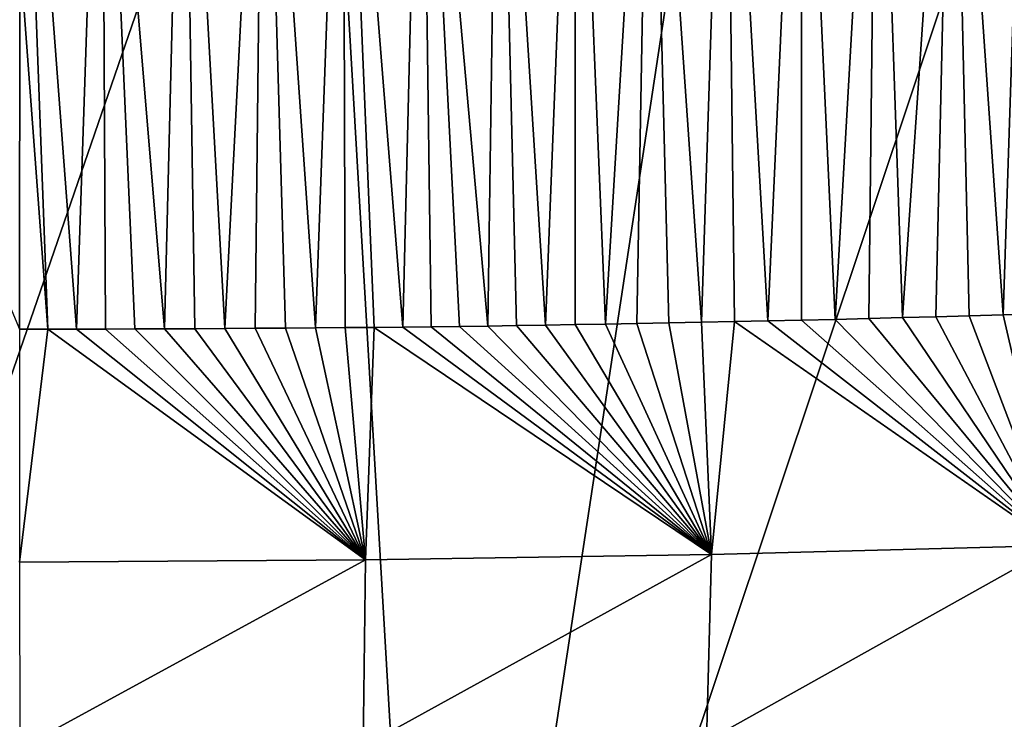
# Model space of a CAD drawing. Header units: millimetres. Extents: x -50 to 50, y 102 to 190.
# Tile 39 of 256: x 0 to 4.16, y 184.38 to 187.34. Entities that reach past the tile are written whole.
import ezdxf

# ---------------------------------------------------------------- set-up
doc = ezdxf.new("R2010")
doc.units = ezdxf.units.MM
doc.header["$LTSCALE"] = 65.185185
for name, color, linetype in [('63', 7, 'CONTINUOUS'), ('71', 7, 'CONTINUOUS'), ('83', 7, 'CONTINUOUS'), ('84', 7, 'CONTINUOUS')]:
    doc.layers.add(name, color=color, linetype=linetype)

msp = doc.modelspace()

# ---------------------------------------------------------------- linework, layer by layer
at = {"layer": '63', "color": 7, "linetype": 'CONTINUOUS'}
for points in [[(1.26, 189.5985, -18.4066), (-1.7008, 181.0104, -20.676), (-0.821, 189.601, -18.4071), (1.26, 189.5985, -18.4066)], [(1.7608, 181.0136, -20.6735), (-1.7008, 181.0104, -20.676), (1.26, 189.5985, -18.4066), (1.7608, 181.0136, -20.6735)], [(3.0619, 189.5777, -18.402), (1.7608, 181.0136, -20.6735), (1.26, 189.5985, -18.4066), (3.0619, 189.5777, -18.402)], [(4.6131, 189.5467, -18.3947), (1.7608, 181.0136, -20.6735), (3.0619, 189.5777, -18.402), (4.6131, 189.5467, -18.3947)], [(5.2113, 181.0169, -20.4795), (1.7608, 181.0136, -20.6735), (4.6131, 189.5467, -18.3947), (5.2113, 181.0169, -20.4795)]]:
    msp.add_3dface(points, dxfattribs=at)
at = {"layer": '71', "color": 7, "linetype": 'CONTINUOUS'}
for points in [[(3.8736, 186.0851, 84.3398), (4.3839, 185.1185, 83.7835), (4.015, 186.0891, 84.3269), (3.8736, 186.0851, 84.3398)], [(4.015, 186.0891, 84.3269), (4.3839, 185.1185, 83.7835), (4.1584, 186.0934, 84.3132), (4.015, 186.0891, 84.3269)], [(4.1584, 186.0934, 84.3132), (4.3839, 185.1185, 83.7835), (4.3033, 186.0978, 84.299), (4.1584, 186.0934, 84.3132)], [(1.9793, 186.046, 84.4697), (2.9257, 185.0804, 83.9093), (2.1003, 186.0477, 84.4638), (1.9793, 186.046, 84.4697)], [(2.1003, 186.0477, 84.4638), (2.9257, 185.0804, 83.9093), (2.2231, 186.0496, 84.4576), (2.1003, 186.0477, 84.4638)], [(2.2231, 186.0496, 84.4576), (2.9257, 185.0804, 83.9093), (2.3484, 186.0517, 84.4508), (2.2231, 186.0496, 84.4576)], [(2.3484, 186.0517, 84.4508), (2.9257, 185.0804, 83.9093), (2.4769, 186.054, 84.4435), (2.3484, 186.0517, 84.4508)], [(2.4769, 186.054, 84.4435), (2.9257, 185.0804, 83.9093), (2.6091, 186.0564, 84.4356), (2.4769, 186.054, 84.4435)], [(2.6091, 186.0564, 84.4356), (2.9257, 185.0804, 83.9093), (2.7445, 186.059, 84.427), (2.6091, 186.0564, 84.4356)], [(2.7445, 186.059, 84.427), (2.9257, 185.0804, 83.9093), (2.8825, 186.0617, 84.4179), (2.7445, 186.059, 84.427)], [(2.8825, 186.0617, 84.4179), (2.9257, 185.0804, 83.9093), (3.0225, 186.0646, 84.4083), (2.8825, 186.0617, 84.4179)], [(2.9257, 185.0804, 83.9093), (4.3839, 185.1185, 83.7835), (3.0225, 186.0646, 84.4083), (2.9257, 185.0804, 83.9093)], [(3.0225, 186.0646, 84.4083), (4.3839, 185.1185, 83.7835), (3.1639, 186.0676, 84.398), (3.0225, 186.0646, 84.4083)], [(3.1639, 186.0676, 84.398), (4.3839, 185.1185, 83.7835), (3.3062, 186.0708, 84.3873), (3.1639, 186.0676, 84.398)], [(3.3062, 186.0708, 84.3873), (4.3839, 185.1185, 83.7835), (3.4488, 186.0742, 84.376), (3.3062, 186.0708, 84.3873)], [(3.4488, 186.0742, 84.376), (4.3839, 185.1185, 83.7835), (3.5912, 186.0777, 84.3644), (3.4488, 186.0742, 84.376)], [(3.5912, 186.0777, 84.3644), (4.3839, 185.1185, 83.7835), (3.7329, 186.0813, 84.3523), (3.5912, 186.0777, 84.3644)], [(3.7329, 186.0813, 84.3523), (4.3839, 185.1185, 83.7835), (3.8736, 186.0851, 84.3398), (3.7329, 186.0813, 84.3523)], [(-0.0014, 186.0327, 84.5159), (-0.0011, 185.048, 84.0099), (0.1182, 186.0328, 84.5156), (-0.0014, 186.0327, 84.5159)], [(-0.0011, 185.048, 84.0099), (1.4622, 185.0575, 83.9858), (0.1182, 186.0328, 84.5156), (-0.0011, 185.048, 84.0099)], [(0.1182, 186.0328, 84.5156), (1.4622, 185.0575, 83.9858), (0.2391, 186.033, 84.515), (0.1182, 186.0328, 84.5156)], [(0.2391, 186.033, 84.515), (1.4622, 185.0575, 83.9858), (0.3619, 186.0332, 84.5141), (0.2391, 186.033, 84.515)], [(0.3619, 186.0332, 84.5141), (1.4622, 185.0575, 83.9858), (0.4865, 186.0336, 84.5127), (0.3619, 186.0332, 84.5141)], [(0.4865, 186.0336, 84.5127), (1.4622, 185.0575, 83.9858), (0.6125, 186.0341, 84.511), (0.4865, 186.0336, 84.5127)], [(0.6125, 186.0341, 84.511), (1.4622, 185.0575, 83.9858), (0.7396, 186.0347, 84.509), (0.6125, 186.0341, 84.511)], [(0.7396, 186.0347, 84.509), (1.4622, 185.0575, 83.9858), (0.8674, 186.0354, 84.5065), (0.7396, 186.0347, 84.509)], [(0.8674, 186.0354, 84.5065), (1.4622, 185.0575, 83.9858), (0.9954, 186.0362, 84.5038), (0.8674, 186.0354, 84.5065)], [(0.9954, 186.0362, 84.5038), (1.4622, 185.0575, 83.9858), (1.1234, 186.0371, 84.5006), (0.9954, 186.0362, 84.5038)], [(1.1234, 186.0371, 84.5006), (1.4622, 185.0575, 83.9858), (1.251, 186.0381, 84.4971), (1.1234, 186.0371, 84.5006)], [(1.251, 186.0381, 84.4971), (1.4622, 185.0575, 83.9858), (1.3765, 186.0392, 84.4933), (1.251, 186.0381, 84.4971)], [(1.3765, 186.0392, 84.4933), (1.4622, 185.0575, 83.9858), (1.4993, 186.0404, 84.4892), (1.3765, 186.0392, 84.4933)], [(1.4622, 185.0575, 83.9858), (2.9257, 185.0804, 83.9093), (1.4993, 186.0404, 84.4892), (1.4622, 185.0575, 83.9858)], [(1.4993, 186.0404, 84.4892), (2.9257, 185.0804, 83.9093), (1.6202, 186.0416, 84.4849), (1.4993, 186.0404, 84.4892)], [(1.6202, 186.0416, 84.4849), (2.9257, 185.0804, 83.9093), (1.74, 186.043, 84.4801), (1.6202, 186.0416, 84.4849)], [(1.74, 186.043, 84.4801), (2.9257, 185.0804, 83.9093), (1.8594, 186.0444, 84.4751), (1.74, 186.043, 84.4801)], [(1.8594, 186.0444, 84.4751), (2.9257, 185.0804, 83.9093), (1.9793, 186.046, 84.4697), (1.8594, 186.0444, 84.4751)], [(2.9038, 184.2912, 83.026), (4.3507, 184.3302, 82.8995), (4.3839, 185.1185, 83.7835), (2.9038, 184.2912, 83.026)], [(2.9257, 185.0804, 83.9093), (2.9038, 184.2912, 83.026), (4.3839, 185.1185, 83.7835), (2.9257, 185.0804, 83.9093)], [(-0.0011, 185.048, 84.0099), (-0.0005, 184.2604, 83.1293), (1.4622, 185.0575, 83.9858), (-0.0011, 185.048, 84.0099)], [(-0.0005, 184.2604, 83.1293), (1.4523, 184.2679, 83.103), (1.4622, 185.0575, 83.9858), (-0.0005, 184.2604, 83.1293)], [(1.4523, 184.2679, 83.103), (2.9038, 184.2912, 83.026), (2.9257, 185.0804, 83.9093), (1.4523, 184.2679, 83.103)], [(1.4622, 185.0575, 83.9858), (1.4523, 184.2679, 83.103), (2.9257, 185.0804, 83.9093), (1.4622, 185.0575, 83.9858)]]:
    msp.add_3dface(points, dxfattribs=at)
at = {"layer": '83', "color": 7, "linetype": 'CONTINUOUS'}
for points in [[(0.1182, 186.0328, 84.5156), (0.2391, 186.033, 84.515), (-0.0004, 189.2121, 85.4904), (0.1182, 186.0328, 84.5156)], [(0.1182, 186.0328, 84.5156), (-0.0004, 189.2121, 85.4904), (-0.0002, 187.6248, 85.0038), (0.1182, 186.0328, 84.5156)], [(0.2391, 186.033, 84.515), (0.3474, 189.2118, 85.4885), (-0.0004, 189.2121, 85.4904), (0.2391, 186.033, 84.515)], [(0.2391, 186.033, 84.515), (0.3619, 186.0332, 84.5141), (0.3474, 189.2118, 85.4885), (0.2391, 186.033, 84.515)], [(0.3619, 186.0332, 84.5141), (0.4865, 186.0336, 84.5127), (0.3474, 189.2118, 85.4885), (0.3619, 186.0332, 84.5141)], [(0.4865, 186.0336, 84.5127), (0.6125, 186.0341, 84.511), (0.3474, 189.2118, 85.4885), (0.4865, 186.0336, 84.5127)], [(0.6125, 186.0341, 84.511), (0.6908, 189.2111, 85.4836), (0.3474, 189.2118, 85.4885), (0.6125, 186.0341, 84.511)], [(0.6125, 186.0341, 84.511), (0.7396, 186.0347, 84.509), (0.6908, 189.2111, 85.4836), (0.6125, 186.0341, 84.511)], [(0.7396, 186.0347, 84.509), (0.8674, 186.0354, 84.5065), (0.6908, 189.2111, 85.4836), (0.7396, 186.0347, 84.509)], [(0.8674, 186.0354, 84.5065), (1.0302, 189.2098, 85.476), (0.6908, 189.2111, 85.4836), (0.8674, 186.0354, 84.5065)], [(0.8674, 186.0354, 84.5065), (0.9954, 186.0362, 84.5038), (1.0302, 189.2098, 85.476), (0.8674, 186.0354, 84.5065)], [(0.9954, 186.0362, 84.5038), (1.1234, 186.0371, 84.5006), (1.0302, 189.2098, 85.476), (0.9954, 186.0362, 84.5038)], [(1.1234, 186.0371, 84.5006), (1.251, 186.0381, 84.4971), (1.0302, 189.2098, 85.476), (1.1234, 186.0371, 84.5006)], [(1.251, 186.0381, 84.4971), (1.366, 189.2081, 85.4656), (1.0302, 189.2098, 85.476), (1.251, 186.0381, 84.4971)], [(1.251, 186.0381, 84.4971), (1.3765, 186.0392, 84.4933), (1.366, 189.2081, 85.4656), (1.251, 186.0381, 84.4971)], [(1.3765, 186.0392, 84.4933), (1.4993, 186.0404, 84.4892), (1.366, 189.2081, 85.4656), (1.3765, 186.0392, 84.4933)], [(1.4993, 186.0404, 84.4892), (1.6202, 186.0416, 84.4849), (1.366, 189.2081, 85.4656), (1.4993, 186.0404, 84.4892)], [(1.6202, 186.0416, 84.4849), (1.698, 189.2058, 85.4524), (1.366, 189.2081, 85.4656), (1.6202, 186.0416, 84.4849)], [(1.6202, 186.0416, 84.4849), (1.74, 186.043, 84.4801), (1.698, 189.2058, 85.4524), (1.6202, 186.0416, 84.4849)], [(1.74, 186.043, 84.4801), (1.8594, 186.0444, 84.4751), (1.698, 189.2058, 85.4524), (1.74, 186.043, 84.4801)], [(1.8594, 186.0444, 84.4751), (1.9793, 186.046, 84.4697), (1.698, 189.2058, 85.4524), (1.8594, 186.0444, 84.4751)], [(1.9793, 186.046, 84.4697), (2.0248, 189.2032, 85.4365), (1.698, 189.2058, 85.4524), (1.9793, 186.046, 84.4697)], [(1.9793, 186.046, 84.4697), (2.1003, 186.0477, 84.4638), (2.0248, 189.2032, 85.4365), (1.9793, 186.046, 84.4697)], [(2.1003, 186.0477, 84.4638), (2.2231, 186.0496, 84.4576), (2.0248, 189.2032, 85.4365), (2.1003, 186.0477, 84.4638)], [(2.2231, 186.0496, 84.4576), (2.3471, 189.2001, 85.4178), (2.0248, 189.2032, 85.4365), (2.2231, 186.0496, 84.4576)], [(2.2231, 186.0496, 84.4576), (2.3484, 186.0517, 84.4508), (2.3471, 189.2001, 85.4178), (2.2231, 186.0496, 84.4576)], [(2.3484, 186.0517, 84.4508), (2.4769, 186.054, 84.4435), (2.3471, 189.2001, 85.4178), (2.3484, 186.0517, 84.4508)], [(2.4769, 186.054, 84.4435), (2.6665, 189.1966, 85.3966), (2.3471, 189.2001, 85.4178), (2.4769, 186.054, 84.4435)], [(2.4769, 186.054, 84.4435), (2.6091, 186.0564, 84.4356), (2.6665, 189.1966, 85.3966), (2.4769, 186.054, 84.4435)], [(2.6091, 186.0564, 84.4356), (2.7445, 186.059, 84.427), (2.6665, 189.1966, 85.3966), (2.6091, 186.0564, 84.4356)], [(2.7445, 186.059, 84.427), (2.8825, 186.0617, 84.4179), (2.6665, 189.1966, 85.3966), (2.7445, 186.059, 84.427)], [(2.8825, 186.0617, 84.4179), (2.9849, 189.1927, 85.3728), (2.6665, 189.1966, 85.3966), (2.8825, 186.0617, 84.4179)], [(2.8825, 186.0617, 84.4179), (3.0225, 186.0646, 84.4083), (2.9849, 189.1927, 85.3728), (2.8825, 186.0617, 84.4179)], [(3.0225, 186.0646, 84.4083), (3.1639, 186.0676, 84.398), (2.9849, 189.1927, 85.3728), (3.0225, 186.0646, 84.4083)], [(3.1639, 186.0676, 84.398), (3.3045, 189.1884, 85.3464), (2.9849, 189.1927, 85.3728), (3.1639, 186.0676, 84.398)], [(3.1639, 186.0676, 84.398), (3.3062, 186.0708, 84.3873), (3.3045, 189.1884, 85.3464), (3.1639, 186.0676, 84.398)], [(3.3062, 186.0708, 84.3873), (3.4488, 186.0742, 84.376), (3.3045, 189.1884, 85.3464), (3.3062, 186.0708, 84.3873)], [(3.4488, 186.0742, 84.376), (3.6256, 189.1837, 85.3173), (3.3045, 189.1884, 85.3464), (3.4488, 186.0742, 84.376)], [(3.4488, 186.0742, 84.376), (3.5912, 186.0777, 84.3644), (3.6256, 189.1837, 85.3173), (3.4488, 186.0742, 84.376)], [(3.5912, 186.0777, 84.3644), (3.7329, 186.0813, 84.3523), (3.6256, 189.1837, 85.3173), (3.5912, 186.0777, 84.3644)], [(3.7329, 186.0813, 84.3523), (3.945, 189.1785, 85.2856), (3.6256, 189.1837, 85.3173), (3.7329, 186.0813, 84.3523)], [(3.7329, 186.0813, 84.3523), (3.8736, 186.0851, 84.3398), (3.945, 189.1785, 85.2856), (3.7329, 186.0813, 84.3523)], [(3.8736, 186.0851, 84.3398), (4.015, 186.0891, 84.3269), (3.945, 189.1785, 85.2856), (3.8736, 186.0851, 84.3398)], [(4.015, 186.0891, 84.3269), (4.1584, 186.0934, 84.3132), (3.945, 189.1785, 85.2856), (4.015, 186.0891, 84.3269)], [(4.1584, 186.0934, 84.3132), (4.2597, 189.173, 85.2518), (3.945, 189.1785, 85.2856), (4.1584, 186.0934, 84.3132)], [(4.1584, 186.0934, 84.3132), (4.3033, 186.0978, 84.299), (4.2597, 189.173, 85.2518), (4.1584, 186.0934, 84.3132)], [(-0.0014, 186.0327, 84.5159), (0.1182, 186.0328, 84.5156), (-0.0002, 187.6248, 85.0038), (-0.0014, 186.0327, 84.5159)]]:
    msp.add_3dface(points, dxfattribs=at)
at = {"layer": '84', "color": 7, "linetype": 'CONTINUOUS'}
msp.add_3dface([(-0.0014, 186.0327, 84.5159), (-0.0002, 187.6248, 85.0038), (-1.3311, 189.2083, 85.4669), (-0.0014, 186.0327, 84.5159)], dxfattribs=at)

doc.saveas('drawing.dxf')
